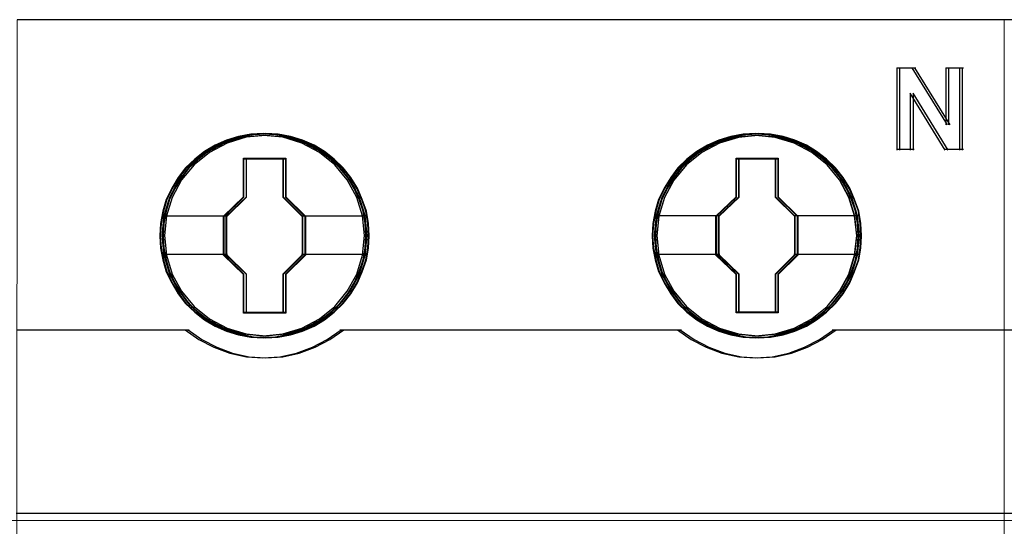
# Model space of a CAD drawing. Header units: centimetres. Extents: x -65222 to -44487, y -149615 to -110728.
# Tile 46 of 98: x -46129 to -46093, y -124427 to -124409. Entities that reach past the tile are written whole.
import ezdxf

# ---------------------------------------------------------------- set-up
doc = ezdxf.new("R2010")
doc.units = ezdxf.units.CM
doc.layers.add('ZRE Tablice', color=7, linetype='Continuous', lineweight=13)
doc.styles.add('CP_ATTR', font='arial.ttf')

# ---------------------------------------------------------------- blocks, each defined once
blk = doc.blocks.new('G$C0389C227')
at = {"layer": 'ZRE Tablice'}
for p, q in [((-0.1, 0), (-0.117, -81.539)), ((35.93, 0), (35.914, -81.539))]:
    blk.add_line(p, q, dxfattribs=at)
at = {"layer": 'ZRE Tablice', "lineweight": -3}
for p, q in [((35.83, 0), (-0.1, 0)), ((35.93, 0), (0, 0)), ((32.004, -1.756), (32.004, -4.762)), ((32.004, -1.756), (32.598, -1.756)), ((32.104, -1.756), (32.104, -4.762)), ((32.104, -1.756), (32.698, -1.756)), ((32.553, -1.756), (33.841, -3.836)), ((32.653, -1.756), (33.941, -3.836)), ((33.798, -1.756), (33.798, -3.836)), ((33.798, -1.756), (34.337, -1.756)), ((33.898, -1.756), (33.898, -3.836)), ((33.898, -1.756), (34.437, -1.756)), ((34.292, -1.756), (34.292, -4.762)), ((34.392, -1.756), (34.392, -4.762)), ((33.775, -4.762), (32.498, -2.679)), ((32.498, -2.679), (32.498, -4.762)), ((33.875, -4.762), (32.598, -2.679)), ((32.598, -2.679), (32.598, -4.762)), ((8.158, -4.291), (7.47, -4.506)), ((7.985, -4.264), (7.538, -4.391)), ((7.985, -4.264), (7.538, -4.391)), ((7.989, -4.285), (7.545, -4.411)), ((8.258, -4.291), (7.57, -4.506)), ((8.085, -4.264), (7.638, -4.391)), ((8.085, -4.264), (7.638, -4.391)), ((8.089, -4.285), (7.645, -4.411)), ((8.427, -4.181), (7.985, -4.264)), ((8.427, -4.181), (7.985, -4.264)), ((8.429, -4.202), (7.989, -4.285)), ((8.527, -4.181), (8.085, -4.264)), ((8.527, -4.181), (8.085, -4.264)), ((8.529, -4.202), (8.089, -4.285)), ((8.879, -4.225), (8.158, -4.291)), ((8.979, -4.225), (8.258, -4.291)), ((8.88, -4.153), (8.427, -4.181)), ((8.88, -4.153), (8.427, -4.181)), ((8.879, -4.175), (8.429, -4.202)), ((8.98, -4.153), (8.527, -4.181)), ((8.98, -4.153), (8.527, -4.181)), ((8.979, -4.175), (8.529, -4.202)), ((9.329, -4.202), (8.879, -4.175)), ((9.6, -4.291), (8.879, -4.225)), ((9.332, -4.181), (8.88, -4.153)), ((9.332, -4.181), (8.88, -4.153)), ((9.429, -4.202), (8.979, -4.175)), ((9.7, -4.291), (8.979, -4.225)), ((9.432, -4.181), (8.98, -4.153)), ((9.432, -4.181), (8.98, -4.153)), ((9.779, -4.285), (9.329, -4.202)), ((9.785, -4.264), (9.332, -4.181)), ((9.785, -4.264), (9.332, -4.181)), ((9.879, -4.285), (9.429, -4.202)), ((9.885, -4.264), (9.432, -4.181)), ((9.885, -4.264), (9.432, -4.181)), ((10.293, -4.506), (9.6, -4.291)), ((10.393, -4.506), (9.7, -4.291)), ((10.207, -4.411), (9.779, -4.285)), ((10.215, -4.391), (9.785, -4.264)), ((10.215, -4.391), (9.785, -4.264)), ((10.307, -4.411), (9.879, -4.285)), ((10.315, -4.391), (9.885, -4.264)), ((10.315, -4.391), (9.885, -4.264)), ((26.126, -4.291), (25.433, -4.506)), ((26.126, -4.298), (25.433, -4.507)), ((25.952, -4.264), (25.505, -4.391)), ((25.952, -4.264), (25.505, -4.391)), ((25.958, -4.285), (25.513, -4.411)), ((26.226, -4.291), (25.533, -4.506)), ((26.226, -4.298), (25.533, -4.507)), ((26.052, -4.264), (25.605, -4.391)), ((26.052, -4.264), (25.605, -4.391)), ((26.058, -4.285), (25.613, -4.411)), ((26.393, -4.181), (25.952, -4.264)), ((26.393, -4.181), (25.952, -4.264)), ((26.397, -4.202), (25.958, -4.285)), ((26.493, -4.181), (26.052, -4.264)), ((26.493, -4.181), (26.052, -4.264)), ((26.497, -4.202), (26.058, -4.285)), ((26.846, -4.225), (26.126, -4.291)), ((26.847, -4.231), (26.126, -4.298)), ((26.946, -4.225), (26.226, -4.291)), ((26.947, -4.231), (26.226, -4.298)), ((26.846, -4.153), (26.393, -4.181)), ((26.846, -4.153), (26.393, -4.181)), ((26.847, -4.175), (26.397, -4.202)), ((26.946, -4.153), (26.493, -4.181)), ((26.946, -4.153), (26.493, -4.181)), ((26.947, -4.175), (26.497, -4.202)), ((27.299, -4.181), (26.846, -4.153)), ((27.299, -4.181), (26.846, -4.153)), ((27.562, -4.291), (26.846, -4.225)), ((27.297, -4.202), (26.847, -4.175)), ((27.568, -4.298), (26.847, -4.231)), ((27.399, -4.181), (26.946, -4.153)), ((27.399, -4.181), (26.946, -4.153)), ((27.662, -4.291), (26.946, -4.225)), ((27.397, -4.202), (26.947, -4.175)), ((27.668, -4.298), (26.947, -4.231)), ((27.753, -4.285), (27.297, -4.202)), ((27.757, -4.264), (27.299, -4.181)), ((27.757, -4.264), (27.299, -4.181)), ((27.853, -4.285), (27.397, -4.202)), ((27.857, -4.264), (27.399, -4.181)), ((27.857, -4.264), (27.399, -4.181)), ((28.26, -4.506), (27.562, -4.291)), ((28.266, -4.507), (27.568, -4.298)), ((28.36, -4.506), (27.662, -4.291)), ((28.366, -4.507), (27.668, -4.298)), ((28.175, -4.411), (27.753, -4.285)), ((28.181, -4.391), (27.757, -4.264)), ((28.181, -4.391), (27.757, -4.264)), ((28.275, -4.411), (27.853, -4.285)), ((28.281, -4.391), (27.857, -4.264)), ((28.281, -4.391), (27.857, -4.264)), ((7.125, -4.573), (6.739, -4.816)), ((7.125, -4.573), (6.739, -4.816)), ((7.134, -4.592), (6.75, -4.833)), ((7.47, -4.506), (6.827, -4.843)), ((7.225, -4.573), (6.839, -4.816)), ((7.225, -4.573), (6.839, -4.816)), ((7.234, -4.592), (6.85, -4.833)), ((7.57, -4.506), (6.927, -4.843)), ((7.538, -4.391), (7.125, -4.573)), ((7.538, -4.391), (7.125, -4.573)), ((7.545, -4.411), (7.134, -4.592)), ((7.638, -4.391), (7.225, -4.573)), ((7.638, -4.391), (7.225, -4.573)), ((7.645, -4.411), (7.234, -4.592)), ((10.635, -4.592), (10.207, -4.411)), ((10.645, -4.573), (10.215, -4.391)), ((10.645, -4.573), (10.215, -4.391)), ((10.936, -4.843), (10.293, -4.506)), ((10.735, -4.592), (10.307, -4.411)), ((10.745, -4.573), (10.315, -4.391)), ((10.745, -4.573), (10.315, -4.391)), ((11.036, -4.843), (10.393, -4.506)), ((11.002, -4.833), (10.635, -4.592)), ((11.014, -4.816), (10.645, -4.573)), ((11.014, -4.816), (10.645, -4.573)), ((11.102, -4.833), (10.735, -4.592)), ((11.114, -4.816), (10.745, -4.573)), ((11.114, -4.816), (10.745, -4.573)), ((25.097, -4.573), (24.706, -4.816)), ((25.097, -4.573), (24.706, -4.816)), ((25.107, -4.592), (24.718, -4.833)), ((25.433, -4.506), (24.795, -4.843)), ((25.433, -4.507), (24.796, -4.844)), ((25.197, -4.573), (24.806, -4.816)), ((25.197, -4.573), (24.806, -4.816)), ((25.207, -4.592), (24.818, -4.833)), ((25.533, -4.506), (24.895, -4.843)), ((25.533, -4.507), (24.896, -4.844)), ((25.505, -4.391), (25.097, -4.573)), ((25.505, -4.391), (25.097, -4.573)), ((25.513, -4.411), (25.107, -4.592)), ((25.605, -4.391), (25.197, -4.573)), ((25.605, -4.391), (25.197, -4.573)), ((25.613, -4.411), (25.207, -4.592)), ((28.603, -4.592), (28.175, -4.411)), ((28.612, -4.573), (28.181, -4.391)), ((28.612, -4.573), (28.181, -4.391)), ((28.903, -4.843), (28.26, -4.506)), ((28.903, -4.844), (28.266, -4.507)), ((28.703, -4.592), (28.275, -4.411)), ((28.712, -4.573), (28.281, -4.391)), ((28.712, -4.573), (28.281, -4.391)), ((29.003, -4.843), (28.36, -4.506)), ((29.003, -4.844), (28.366, -4.507)), ((28.97, -4.833), (28.603, -4.592)), ((28.98, -4.816), (28.612, -4.573)), ((28.98, -4.816), (28.612, -4.573)), ((29.07, -4.833), (28.703, -4.592)), ((29.08, -4.816), (28.712, -4.573)), ((29.08, -4.816), (28.712, -4.573)), ((6.827, -4.843), (6.263, -5.296)), ((6.927, -4.843), (6.363, -5.296)), ((6.739, -4.816), (6.382, -5.092)), ((6.739, -4.816), (6.382, -5.092)), ((6.75, -4.833), (6.395, -5.108)), ((6.839, -4.816), (6.482, -5.092)), ((6.839, -4.816), (6.482, -5.092)), ((6.85, -4.833), (6.495, -5.108)), ((11.495, -5.296), (10.936, -4.843)), ((11.363, -5.108), (11.002, -4.833)), ((11.377, -5.092), (11.014, -4.816)), ((11.377, -5.092), (11.014, -4.816)), ((11.595, -5.296), (11.036, -4.843)), ((11.463, -5.108), (11.102, -4.833)), ((11.477, -5.092), (11.114, -4.816)), ((11.477, -5.092), (11.114, -4.816)), ((24.795, -4.843), (24.231, -5.296)), ((24.796, -4.844), (24.237, -5.297)), ((24.895, -4.843), (24.331, -5.296)), ((24.896, -4.844), (24.337, -5.297)), ((24.706, -4.816), (24.348, -5.092)), ((24.706, -4.816), (24.348, -5.092)), ((24.718, -4.833), (24.363, -5.108)), ((24.806, -4.816), (24.448, -5.092)), ((24.806, -4.816), (24.448, -5.092)), ((24.818, -4.833), (24.463, -5.108)), ((29.462, -5.296), (28.903, -4.843)), ((29.462, -5.297), (28.903, -4.844)), ((29.331, -5.108), (28.97, -4.833)), ((29.344, -5.092), (28.98, -4.816)), ((29.344, -5.092), (28.98, -4.816)), ((29.562, -5.296), (29.003, -4.843)), ((29.562, -5.297), (29.003, -4.844)), ((29.431, -5.108), (29.07, -4.833)), ((29.444, -5.092), (29.08, -4.816)), ((29.444, -5.092), (29.08, -4.816)), ((32.004, -4.719), (32.541, -4.719)), ((32.104, -4.719), (32.641, -4.719)), ((33.732, -4.719), (34.337, -4.719)), ((33.832, -4.719), (34.437, -4.719)), ((6.263, -5.296), (5.804, -5.848)), ((6.363, -5.296), (5.904, -5.848)), ((6.382, -5.092), (6.046, -5.412)), ((6.382, -5.092), (6.046, -5.412)), ((6.395, -5.108), (6.061, -5.426)), ((6.482, -5.092), (6.146, -5.412)), ((6.482, -5.092), (6.146, -5.412)), ((6.495, -5.108), (6.161, -5.426)), ((8.168, -5.054), (9.607, -5.054)), ((8.168, -6.47), (8.168, -5.054)), ((8.168, -5.054), (9.607, -5.054)), ((8.168, -6.47), (8.168, -5.054)), ((8.178, -5.074), (9.596, -5.074)), ((8.178, -6.48), (8.178, -5.074)), ((8.268, -5.054), (9.707, -5.054)), ((8.268, -6.47), (8.268, -5.054)), ((8.268, -5.054), (9.707, -5.054)), ((8.268, -6.47), (8.268, -5.054)), ((8.278, -5.074), (9.696, -5.074)), ((8.278, -6.48), (8.278, -5.074)), ((9.596, -5.074), (9.596, -6.48)), ((9.607, -5.054), (9.607, -6.47)), ((9.607, -5.054), (9.607, -6.47)), ((9.696, -5.074), (9.696, -6.48)), ((9.707, -5.054), (9.707, -6.47)), ((9.707, -5.054), (9.707, -6.47)), ((11.691, -5.426), (11.363, -5.108)), ((11.707, -5.412), (11.377, -5.092)), ((11.707, -5.412), (11.377, -5.092)), ((11.791, -5.426), (11.463, -5.108)), ((11.807, -5.412), (11.477, -5.092)), ((11.807, -5.412), (11.477, -5.092)), ((11.953, -5.848), (11.495, -5.296)), ((12.053, -5.848), (11.595, -5.296)), ((24.231, -5.296), (23.773, -5.848)), ((24.237, -5.297), (23.773, -5.854)), ((24.331, -5.296), (23.873, -5.848)), ((24.337, -5.297), (23.873, -5.854)), ((24.348, -5.092), (24.019, -5.412)), ((24.348, -5.092), (24.019, -5.412)), ((24.363, -5.108), (24.035, -5.426)), ((24.448, -5.092), (24.119, -5.412)), ((24.448, -5.092), (24.119, -5.412)), ((24.463, -5.108), (24.135, -5.426)), ((26.141, -5.054), (27.574, -5.054)), ((26.141, -6.47), (26.141, -5.054)), ((26.141, -5.054), (27.574, -5.054)), ((26.141, -6.47), (26.141, -5.054)), ((26.152, -5.074), (27.564, -5.074)), ((26.152, -6.479), (26.152, -5.074)), ((26.241, -5.054), (27.674, -5.054)), ((26.241, -6.47), (26.241, -5.054)), ((26.241, -5.054), (27.674, -5.054)), ((26.241, -6.47), (26.241, -5.054)), ((26.252, -5.074), (27.664, -5.074)), ((26.252, -6.479), (26.252, -5.074)), ((27.564, -5.074), (27.564, -6.479)), ((27.574, -5.054), (27.574, -6.47)), ((27.574, -5.054), (27.574, -6.47)), ((27.664, -5.074), (27.664, -6.479)), ((27.674, -5.054), (27.674, -6.47)), ((27.674, -5.054), (27.674, -6.47)), ((29.659, -5.426), (29.331, -5.108)), ((29.673, -5.412), (29.344, -5.092)), ((29.673, -5.412), (29.344, -5.092)), ((29.759, -5.426), (29.431, -5.108)), ((29.773, -5.412), (29.444, -5.092)), ((29.773, -5.412), (29.444, -5.092)), ((29.92, -5.848), (29.462, -5.296)), ((29.926, -5.854), (29.462, -5.297)), ((30.02, -5.848), (29.562, -5.296)), ((30.026, -5.854), (29.562, -5.297)), ((6.046, -5.412), (5.784, -5.759)), ((6.046, -5.412), (5.784, -5.759)), ((6.061, -5.426), (5.8, -5.772)), ((6.146, -5.412), (5.884, -5.759)), ((6.146, -5.412), (5.884, -5.759)), ((6.161, -5.426), (5.9, -5.772)), ((11.969, -5.772), (11.691, -5.426)), ((11.987, -5.759), (11.707, -5.412)), ((11.987, -5.759), (11.707, -5.412)), ((12.069, -5.772), (11.791, -5.426)), ((12.087, -5.759), (11.807, -5.412)), ((12.087, -5.759), (11.807, -5.412)), ((24.019, -5.412), (23.756, -5.754)), ((24.019, -5.412), (23.756, -5.754)), ((24.035, -5.426), (23.774, -5.766)), ((24.119, -5.412), (23.856, -5.754)), ((24.119, -5.412), (23.856, -5.754)), ((24.135, -5.426), (23.874, -5.766)), ((29.936, -5.766), (29.659, -5.426)), ((29.953, -5.754), (29.673, -5.412)), ((29.953, -5.754), (29.673, -5.412)), ((30.036, -5.766), (29.759, -5.426)), ((30.053, -5.754), (29.773, -5.412)), ((30.053, -5.754), (29.773, -5.412)), ((5.804, -5.848), (5.463, -6.483)), ((5.784, -5.759), (5.543, -6.146)), ((5.784, -5.759), (5.543, -6.146)), ((5.8, -5.772), (5.561, -6.156)), ((5.904, -5.848), (5.563, -6.483)), ((5.884, -5.759), (5.643, -6.146)), ((5.884, -5.759), (5.643, -6.146)), ((5.9, -5.772), (5.661, -6.156)), ((12.3, -6.483), (11.953, -5.848)), ((12.202, -6.156), (11.969, -5.772)), ((12.221, -6.146), (11.987, -5.759)), ((12.221, -6.146), (11.987, -5.759)), ((12.4, -6.483), (12.053, -5.848)), ((12.302, -6.156), (12.069, -5.772)), ((12.321, -6.146), (12.087, -5.759)), ((12.321, -6.146), (12.087, -5.759)), ((23.773, -5.854), (23.427, -6.483)), ((23.773, -5.848), (23.432, -6.483)), ((23.756, -5.754), (23.51, -6.146)), ((23.756, -5.754), (23.51, -6.146)), ((23.873, -5.854), (23.527, -6.483)), ((23.774, -5.766), (23.529, -6.156)), ((23.873, -5.848), (23.532, -6.483)), ((23.856, -5.754), (23.61, -6.146)), ((23.856, -5.754), (23.61, -6.146)), ((23.874, -5.766), (23.629, -6.156)), ((30.261, -6.483), (29.92, -5.848)), ((30.267, -6.483), (29.926, -5.854)), ((30.17, -6.156), (29.936, -5.766)), ((30.187, -6.146), (29.953, -5.754)), ((30.187, -6.146), (29.953, -5.754)), ((30.361, -6.483), (30.02, -5.848)), ((30.367, -6.483), (30.026, -5.854)), ((30.27, -6.156), (30.036, -5.766)), ((30.287, -6.146), (30.053, -5.754)), ((30.287, -6.146), (30.053, -5.754)), ((5.543, -6.146), (5.342, -6.56)), ((5.543, -6.146), (5.342, -6.56)), ((5.561, -6.156), (5.361, -6.567)), ((5.643, -6.146), (5.442, -6.56)), ((5.643, -6.146), (5.442, -6.56)), ((5.661, -6.156), (5.461, -6.567)), ((12.38, -6.567), (12.202, -6.156)), ((12.4, -6.56), (12.221, -6.146)), ((12.4, -6.56), (12.221, -6.146)), ((12.48, -6.567), (12.302, -6.156)), ((12.5, -6.56), (12.321, -6.146)), ((12.5, -6.56), (12.321, -6.146)), ((23.51, -6.146), (23.314, -6.56)), ((23.51, -6.146), (23.314, -6.56)), ((23.529, -6.156), (23.335, -6.567)), ((23.61, -6.146), (23.414, -6.56)), ((23.61, -6.146), (23.414, -6.56)), ((23.629, -6.156), (23.435, -6.567)), ((30.348, -6.567), (30.17, -6.156)), ((30.366, -6.56), (30.187, -6.146)), ((30.366, -6.56), (30.187, -6.146)), ((30.448, -6.567), (30.27, -6.156)), ((30.466, -6.56), (30.287, -6.146)), ((30.466, -6.56), (30.287, -6.146)), ((5.342, -6.56), (5.225, -6.985)), ((5.342, -6.56), (5.225, -6.985)), ((5.361, -6.567), (5.244, -6.99)), ((5.463, -6.483), (5.251, -7.162)), ((5.442, -6.56), (5.325, -6.985)), ((5.442, -6.56), (5.325, -6.985)), ((5.461, -6.567), (5.344, -6.99)), ((5.563, -6.483), (5.351, -7.162)), ((7.435, -7.172), (8.168, -6.47)), ((7.435, -7.172), (8.168, -6.47)), ((7.455, -7.177), (8.178, -6.48)), ((7.535, -7.172), (8.268, -6.47)), ((7.535, -7.172), (8.268, -6.47)), ((7.555, -7.177), (8.278, -6.48)), ((9.596, -6.48), (10.302, -7.177)), ((9.607, -6.47), (10.323, -7.172)), ((9.607, -6.47), (10.323, -7.172)), ((9.696, -6.48), (10.402, -7.177)), ((9.707, -6.47), (10.423, -7.172)), ((9.707, -6.47), (10.423, -7.172)), ((12.507, -7.162), (12.3, -6.483)), ((12.53, -6.99), (12.38, -6.567)), ((12.607, -7.162), (12.4, -6.483)), ((12.551, -6.985), (12.4, -6.56)), ((12.551, -6.985), (12.4, -6.56)), ((12.63, -6.99), (12.48, -6.567)), ((12.651, -6.985), (12.5, -6.56)), ((12.651, -6.985), (12.5, -6.56)), ((23.314, -6.56), (23.192, -6.985)), ((23.314, -6.56), (23.192, -6.985)), ((23.335, -6.567), (23.213, -6.99)), ((23.432, -6.483), (23.219, -7.162)), ((23.427, -6.483), (23.22, -7.168)), ((23.414, -6.56), (23.292, -6.985)), ((23.414, -6.56), (23.292, -6.985)), ((23.435, -6.567), (23.313, -6.99)), ((23.532, -6.483), (23.319, -7.162)), ((23.527, -6.483), (23.32, -7.168)), ((25.402, -7.166), (26.141, -6.47)), ((25.402, -7.166), (26.141, -6.47)), ((25.424, -7.171), (26.152, -6.479)), ((25.502, -7.166), (26.241, -6.47)), ((25.502, -7.166), (26.241, -6.47)), ((25.524, -7.171), (26.252, -6.479)), ((27.564, -6.479), (28.27, -7.171)), ((27.574, -6.47), (28.29, -7.166)), ((27.574, -6.47), (28.29, -7.166)), ((27.664, -6.479), (28.37, -7.171)), ((27.674, -6.47), (28.39, -7.166)), ((27.674, -6.47), (28.39, -7.166)), ((30.468, -7.162), (30.261, -6.483)), ((30.474, -7.168), (30.267, -6.483)), ((30.503, -6.99), (30.348, -6.567)), ((30.568, -7.162), (30.361, -6.483)), ((30.523, -6.985), (30.366, -6.56)), ((30.523, -6.985), (30.366, -6.56)), ((30.574, -7.168), (30.367, -6.483)), ((30.603, -6.99), (30.448, -6.567)), ((30.623, -6.985), (30.466, -6.56)), ((30.623, -6.985), (30.466, -6.56)), ((5.225, -6.985), (5.135, -7.437)), ((5.225, -6.985), (5.135, -7.437)), ((5.244, -6.99), (5.155, -7.44)), ((5.179, -7.156), (7.478, -7.156)), ((5.251, -7.162), (5.184, -7.879)), ((5.325, -6.985), (5.235, -7.437)), ((5.325, -6.985), (5.235, -7.437)), ((5.344, -6.99), (5.255, -7.44)), ((5.279, -7.156), (7.578, -7.156)), ((5.351, -7.162), (5.284, -7.879)), ((7.435, -8.587), (7.435, -7.172)), ((7.435, -8.587), (7.435, -7.172)), ((7.455, -8.582), (7.455, -7.177)), ((7.535, -8.587), (7.535, -7.172)), ((7.535, -8.587), (7.535, -7.172)), ((7.555, -8.582), (7.555, -7.177)), ((10.28, -7.156), (12.579, -7.156)), ((10.302, -7.177), (10.302, -8.582)), ((10.323, -7.172), (10.323, -8.587)), ((10.323, -7.172), (10.323, -8.587)), ((10.38, -7.156), (12.679, -7.156)), ((10.402, -7.177), (10.402, -8.582)), ((10.423, -7.172), (10.423, -8.587)), ((10.423, -7.172), (10.423, -8.587)), ((12.579, -7.879), (12.507, -7.162)), ((12.602, -7.44), (12.53, -6.99)), ((12.624, -7.437), (12.551, -6.985)), ((12.624, -7.437), (12.551, -6.985)), ((12.679, -7.879), (12.607, -7.162)), ((12.702, -7.44), (12.63, -6.99)), ((12.724, -7.437), (12.651, -6.985)), ((12.724, -7.437), (12.651, -6.985)), ((23.192, -6.985), (23.102, -7.437)), ((23.192, -6.985), (23.102, -7.437)), ((23.213, -6.99), (23.124, -7.44)), ((23.147, -7.149), (25.447, -7.149)), ((23.22, -7.168), (23.147, -7.885)), ((23.219, -7.162), (23.152, -7.879)), ((23.292, -6.985), (23.202, -7.437)), ((23.292, -6.985), (23.202, -7.437)), ((23.313, -6.99), (23.224, -7.44)), ((23.247, -7.149), (25.547, -7.149)), ((23.32, -7.168), (23.247, -7.885)), ((23.319, -7.162), (23.252, -7.879)), ((25.402, -8.587), (25.402, -7.166)), ((25.402, -8.587), (25.402, -7.166)), ((25.424, -8.581), (25.424, -7.171)), ((25.502, -8.587), (25.502, -7.166)), ((25.502, -8.587), (25.502, -7.166)), ((25.524, -8.581), (25.524, -7.171)), ((28.247, -7.149), (30.546, -7.149)), ((28.27, -7.171), (28.27, -8.581)), ((28.29, -7.166), (28.29, -8.587)), ((28.29, -7.166), (28.29, -8.587)), ((28.347, -7.149), (30.646, -7.149)), ((28.37, -7.171), (28.37, -8.581)), ((28.39, -7.166), (28.39, -8.587)), ((28.39, -7.166), (28.39, -8.587)), ((30.546, -7.879), (30.468, -7.162)), ((30.546, -7.885), (30.474, -7.168)), ((30.57, -7.44), (30.503, -6.99)), ((30.59, -7.437), (30.523, -6.985)), ((30.59, -7.437), (30.523, -6.985)), ((30.646, -7.879), (30.568, -7.162)), ((30.646, -7.885), (30.574, -7.168)), ((30.67, -7.44), (30.603, -6.99)), ((30.69, -7.437), (30.623, -6.985)), ((30.69, -7.437), (30.623, -6.985)), ((5.135, -7.437), (5.107, -7.884)), ((5.135, -7.437), (5.107, -7.884)), ((5.155, -7.44), (5.127, -7.884)), ((5.235, -7.437), (5.207, -7.884)), ((5.235, -7.437), (5.207, -7.884)), ((5.255, -7.44), (5.227, -7.884)), ((12.624, -7.884), (12.602, -7.44)), ((12.646, -7.884), (12.624, -7.437)), ((12.646, -7.884), (12.624, -7.437)), ((12.724, -7.884), (12.702, -7.44)), ((12.746, -7.884), (12.724, -7.437)), ((12.746, -7.884), (12.724, -7.437)), ((23.102, -7.437), (23.074, -7.884)), ((23.102, -7.437), (23.074, -7.884)), ((23.124, -7.44), (23.096, -7.884)), ((23.202, -7.437), (23.174, -7.884)), ((23.202, -7.437), (23.174, -7.884)), ((23.224, -7.44), (23.196, -7.884)), ((30.598, -7.884), (30.57, -7.44)), ((30.618, -7.884), (30.59, -7.437)), ((30.618, -7.884), (30.59, -7.437)), ((30.698, -7.884), (30.67, -7.44)), ((30.718, -7.884), (30.69, -7.437)), ((30.718, -7.884), (30.69, -7.437)), ((5.107, -7.884), (5.135, -8.332)), ((5.107, -7.884), (5.135, -8.332)), ((5.127, -7.884), (5.155, -8.329)), ((5.184, -7.879), (5.251, -8.591)), ((5.207, -7.884), (5.235, -8.332)), ((5.207, -7.884), (5.235, -8.332)), ((5.227, -7.884), (5.255, -8.329)), ((5.284, -7.879), (5.351, -8.591)), ((12.507, -8.591), (12.579, -7.879)), ((12.602, -8.329), (12.624, -7.884)), ((12.607, -8.591), (12.679, -7.879)), ((12.624, -8.332), (12.646, -7.884)), ((12.624, -8.332), (12.646, -7.884)), ((12.702, -8.329), (12.724, -7.884)), ((12.724, -8.332), (12.746, -7.884)), ((12.724, -8.332), (12.746, -7.884)), ((23.074, -7.884), (23.102, -8.332)), ((23.074, -7.884), (23.102, -8.332)), ((23.096, -7.884), (23.124, -8.329)), ((23.147, -7.885), (23.22, -8.597)), ((23.152, -7.879), (23.219, -8.591)), ((23.174, -7.884), (23.202, -8.332)), ((23.174, -7.884), (23.202, -8.332)), ((23.196, -7.884), (23.224, -8.329)), ((23.247, -7.885), (23.32, -8.597)), ((23.252, -7.879), (23.319, -8.591)), ((30.468, -8.591), (30.546, -7.879)), ((30.474, -8.597), (30.546, -7.885)), ((30.568, -8.591), (30.646, -7.879)), ((30.57, -8.329), (30.598, -7.884)), ((30.574, -8.597), (30.646, -7.885)), ((30.59, -8.332), (30.618, -7.884)), ((30.59, -8.332), (30.618, -7.884)), ((30.67, -8.329), (30.698, -7.884)), ((30.69, -8.332), (30.718, -7.884)), ((30.69, -8.332), (30.718, -7.884)), ((5.135, -8.332), (5.225, -8.768)), ((5.135, -8.332), (5.225, -8.768)), ((5.155, -8.329), (5.244, -8.762)), ((5.179, -8.559), (7.478, -8.559)), ((5.235, -8.332), (5.325, -8.768)), ((5.235, -8.332), (5.325, -8.768)), ((5.251, -8.591), (5.463, -9.281)), ((5.255, -8.329), (5.344, -8.762)), ((5.279, -8.559), (7.578, -8.559)), ((5.351, -8.591), (5.563, -9.281)), ((8.168, -9.3), (7.435, -8.587)), ((8.168, -9.3), (7.435, -8.587)), ((8.178, -9.29), (7.455, -8.582)), ((8.268, -9.3), (7.535, -8.587)), ((8.268, -9.3), (7.535, -8.587)), ((8.278, -9.29), (7.555, -8.582)), ((10.302, -8.582), (9.596, -9.29)), ((10.323, -8.587), (9.607, -9.3)), ((10.323, -8.587), (9.607, -9.3)), ((10.402, -8.582), (9.696, -9.29)), ((10.423, -8.587), (9.707, -9.3)), ((10.423, -8.587), (9.707, -9.3)), ((10.28, -8.559), (12.579, -8.559)), ((10.38, -8.559), (12.679, -8.559)), ((12.3, -9.281), (12.507, -8.591)), ((12.4, -9.281), (12.607, -8.591)), ((12.53, -8.762), (12.602, -8.329)), ((12.551, -8.768), (12.624, -8.332)), ((12.551, -8.768), (12.624, -8.332)), ((12.63, -8.762), (12.702, -8.329)), ((12.651, -8.768), (12.724, -8.332)), ((12.651, -8.768), (12.724, -8.332)), ((23.102, -8.332), (23.192, -8.768)), ((23.102, -8.332), (23.192, -8.768)), ((23.124, -8.329), (23.213, -8.762)), ((23.147, -8.559), (25.447, -8.559)), ((23.202, -8.332), (23.292, -8.768)), ((23.202, -8.332), (23.292, -8.768)), ((23.219, -8.591), (23.432, -9.281)), ((23.22, -8.597), (23.427, -9.281)), ((23.224, -8.329), (23.313, -8.762)), ((23.247, -8.559), (25.547, -8.559)), ((23.319, -8.591), (23.532, -9.281)), ((23.32, -8.597), (23.527, -9.281)), ((26.141, -9.3), (25.402, -8.587)), ((26.141, -9.3), (25.402, -8.587)), ((26.152, -9.289), (25.424, -8.581)), ((26.241, -9.3), (25.502, -8.587)), ((26.241, -9.3), (25.502, -8.587)), ((26.252, -9.289), (25.524, -8.581)), ((28.27, -8.581), (27.564, -9.289)), ((28.29, -8.587), (27.574, -9.3)), ((28.29, -8.587), (27.574, -9.3)), ((28.37, -8.581), (27.664, -9.289)), ((28.39, -8.587), (27.674, -9.3)), ((28.39, -8.587), (27.674, -9.3)), ((28.247, -8.559), (30.546, -8.559)), ((28.347, -8.559), (30.646, -8.559)), ((30.261, -9.281), (30.468, -8.591)), ((30.267, -9.281), (30.474, -8.597)), ((30.361, -9.281), (30.568, -8.591)), ((30.367, -9.281), (30.574, -8.597)), ((30.503, -8.762), (30.57, -8.329)), ((30.523, -8.768), (30.59, -8.332)), ((30.523, -8.768), (30.59, -8.332)), ((30.603, -8.762), (30.67, -8.329)), ((30.623, -8.768), (30.69, -8.332)), ((30.623, -8.768), (30.69, -8.332)), ((5.225, -8.768), (5.342, -9.198)), ((5.225, -8.768), (5.342, -9.198)), ((5.244, -8.762), (5.361, -9.19)), ((5.325, -8.768), (5.442, -9.198)), ((5.325, -8.768), (5.442, -9.198)), ((5.344, -8.762), (5.461, -9.19)), ((12.38, -9.19), (12.53, -8.762)), ((12.4, -9.198), (12.551, -8.768)), ((12.4, -9.198), (12.551, -8.768)), ((12.48, -9.19), (12.63, -8.762)), ((12.5, -9.198), (12.651, -8.768)), ((12.5, -9.198), (12.651, -8.768)), ((23.192, -8.768), (23.314, -9.193)), ((23.192, -8.768), (23.314, -9.193)), ((23.213, -8.762), (23.335, -9.185)), ((23.292, -8.768), (23.414, -9.193)), ((23.292, -8.768), (23.414, -9.193)), ((23.313, -8.762), (23.435, -9.185)), ((30.348, -9.185), (30.503, -8.762)), ((30.366, -9.193), (30.523, -8.768)), ((30.366, -9.193), (30.523, -8.768)), ((30.448, -9.185), (30.603, -8.762)), ((30.466, -9.193), (30.623, -8.768)), ((30.466, -9.193), (30.623, -8.768)), ((5.342, -9.198), (5.543, -9.607)), ((5.342, -9.198), (5.543, -9.607)), ((5.361, -9.19), (5.561, -9.597)), ((5.442, -9.198), (5.643, -9.607)), ((5.442, -9.198), (5.643, -9.607)), ((5.461, -9.19), (5.661, -9.597)), ((5.463, -9.281), (5.804, -9.905)), ((5.563, -9.281), (5.904, -9.905)), ((8.168, -10.704), (8.168, -9.3)), ((8.168, -10.704), (8.168, -9.3)), ((8.178, -10.684), (8.178, -9.29)), ((8.268, -10.704), (8.268, -9.3)), ((8.268, -10.704), (8.268, -9.3)), ((8.278, -10.684), (8.278, -9.29)), ((9.596, -9.29), (9.596, -10.684)), ((9.607, -9.3), (9.607, -10.704)), ((9.607, -9.3), (9.607, -10.704)), ((9.696, -9.29), (9.696, -10.684)), ((9.707, -9.3), (9.707, -10.704)), ((9.707, -9.3), (9.707, -10.704)), ((11.953, -9.905), (12.3, -9.281)), ((12.053, -9.905), (12.4, -9.281)), ((12.202, -9.597), (12.38, -9.19)), ((12.221, -9.607), (12.4, -9.198)), ((12.221, -9.607), (12.4, -9.198)), ((12.302, -9.597), (12.48, -9.19)), ((12.321, -9.607), (12.5, -9.198)), ((12.321, -9.607), (12.5, -9.198)), ((23.314, -9.193), (23.51, -9.607)), ((23.314, -9.193), (23.51, -9.607)), ((23.335, -9.185), (23.529, -9.597)), ((23.414, -9.193), (23.61, -9.607)), ((23.414, -9.193), (23.61, -9.607)), ((23.427, -9.281), (23.773, -9.911)), ((23.432, -9.281), (23.773, -9.905)), ((23.435, -9.185), (23.629, -9.597)), ((23.527, -9.281), (23.873, -9.911)), ((23.532, -9.281), (23.873, -9.905)), ((26.141, -10.699), (26.141, -9.3)), ((26.141, -10.699), (26.141, -9.3)), ((26.152, -10.677), (26.152, -9.289)), ((26.241, -10.699), (26.241, -9.3)), ((26.241, -10.699), (26.241, -9.3)), ((26.252, -10.677), (26.252, -9.289)), ((27.564, -9.289), (27.564, -10.677)), ((27.574, -9.3), (27.574, -10.699)), ((27.574, -9.3), (27.574, -10.699)), ((27.664, -9.289), (27.664, -10.677)), ((27.674, -9.3), (27.674, -10.699)), ((27.674, -9.3), (27.674, -10.699)), ((29.92, -9.905), (30.261, -9.281)), ((29.926, -9.911), (30.267, -9.281)), ((30.02, -9.905), (30.361, -9.281)), ((30.026, -9.911), (30.367, -9.281)), ((30.17, -9.597), (30.348, -9.185)), ((30.187, -9.607), (30.366, -9.193)), ((30.187, -9.607), (30.366, -9.193)), ((30.27, -9.597), (30.448, -9.185)), ((30.287, -9.607), (30.466, -9.193)), ((30.287, -9.607), (30.466, -9.193)), ((5.543, -9.607), (5.784, -9.998)), ((5.543, -9.607), (5.784, -9.998)), ((5.561, -9.597), (5.8, -9.986)), ((5.643, -9.607), (5.884, -9.998)), ((5.643, -9.607), (5.884, -9.998)), ((5.661, -9.597), (5.9, -9.986)), ((11.969, -9.986), (12.202, -9.597)), ((11.987, -9.998), (12.221, -9.607)), ((11.987, -9.998), (12.221, -9.607)), ((12.069, -9.986), (12.302, -9.597)), ((12.087, -9.998), (12.321, -9.607)), ((12.087, -9.998), (12.321, -9.607)), ((23.51, -9.607), (23.756, -9.998)), ((23.51, -9.607), (23.756, -9.998)), ((23.529, -9.597), (23.774, -9.986)), ((23.61, -9.607), (23.856, -9.998)), ((23.61, -9.607), (23.856, -9.998)), ((23.629, -9.597), (23.874, -9.986)), ((29.936, -9.986), (30.17, -9.597)), ((29.953, -9.998), (30.187, -9.607)), ((29.953, -9.998), (30.187, -9.607)), ((30.036, -9.986), (30.27, -9.597)), ((30.053, -9.998), (30.287, -9.607)), ((30.053, -9.998), (30.287, -9.607)), ((5.784, -9.998), (6.046, -10.357)), ((5.784, -9.998), (6.046, -10.357)), ((5.8, -9.986), (6.061, -10.343)), ((5.804, -9.905), (6.263, -10.463)), ((5.884, -9.998), (6.146, -10.357)), ((5.884, -9.998), (6.146, -10.357)), ((5.9, -9.986), (6.161, -10.343)), ((5.904, -9.905), (6.363, -10.463)), ((11.495, -10.463), (11.953, -9.905)), ((11.595, -10.463), (12.053, -9.905)), ((11.691, -10.343), (11.969, -9.986)), ((11.707, -10.357), (11.987, -9.998)), ((11.707, -10.357), (11.987, -9.998)), ((11.791, -10.343), (12.069, -9.986)), ((11.807, -10.357), (12.087, -9.998)), ((11.807, -10.357), (12.087, -9.998)), ((23.756, -9.998), (24.019, -10.357)), ((23.756, -9.998), (24.019, -10.357)), ((23.773, -9.905), (24.231, -10.463)), ((23.773, -9.911), (24.237, -10.462)), ((23.774, -9.986), (24.035, -10.343)), ((23.856, -9.998), (24.119, -10.357)), ((23.856, -9.998), (24.119, -10.357)), ((23.873, -9.905), (24.331, -10.463)), ((23.873, -9.911), (24.337, -10.462)), ((23.874, -9.986), (24.135, -10.343)), ((29.462, -10.463), (29.92, -9.905)), ((29.462, -10.462), (29.926, -9.911)), ((29.562, -10.463), (30.02, -9.905)), ((29.562, -10.462), (30.026, -9.911)), ((29.659, -10.343), (29.936, -9.986)), ((29.673, -10.357), (29.953, -9.998)), ((29.673, -10.357), (29.953, -9.998)), ((29.759, -10.343), (30.036, -9.986)), ((29.773, -10.357), (30.053, -9.998)), ((29.773, -10.357), (30.053, -9.998)), ((6.046, -10.357), (6.382, -10.672)), ((6.046, -10.357), (6.382, -10.672)), ((6.061, -10.343), (6.395, -10.656)), ((6.146, -10.357), (6.482, -10.672)), ((6.146, -10.357), (6.482, -10.672)), ((6.161, -10.343), (6.495, -10.656)), ((11.363, -10.656), (11.691, -10.343)), ((11.377, -10.672), (11.707, -10.357)), ((11.377, -10.672), (11.707, -10.357)), ((11.463, -10.656), (11.791, -10.343)), ((11.477, -10.672), (11.807, -10.357)), ((11.477, -10.672), (11.807, -10.357)), ((24.019, -10.357), (24.348, -10.672)), ((24.019, -10.357), (24.348, -10.672)), ((24.035, -10.343), (24.363, -10.656)), ((24.119, -10.357), (24.448, -10.672)), ((24.119, -10.357), (24.448, -10.672)), ((24.135, -10.343), (24.463, -10.656)), ((29.331, -10.656), (29.659, -10.343)), ((29.344, -10.672), (29.673, -10.357)), ((29.344, -10.672), (29.673, -10.357)), ((29.431, -10.656), (29.759, -10.343)), ((29.444, -10.672), (29.773, -10.357)), ((29.444, -10.672), (29.773, -10.357)), ((6.263, -10.463), (6.827, -10.915)), ((6.363, -10.463), (6.927, -10.915)), ((6.382, -10.672), (6.739, -10.948)), ((6.382, -10.672), (6.739, -10.948)), ((6.395, -10.656), (6.75, -10.93)), ((6.482, -10.672), (6.839, -10.948)), ((6.482, -10.672), (6.839, -10.948)), ((6.495, -10.656), (6.85, -10.93)), ((9.607, -10.704), (8.168, -10.704)), ((9.607, -10.704), (8.168, -10.704)), ((9.596, -10.684), (8.178, -10.684)), ((9.707, -10.704), (8.268, -10.704)), ((9.707, -10.704), (8.268, -10.704)), ((9.696, -10.684), (8.278, -10.684)), ((10.936, -10.915), (11.495, -10.463)), ((11.002, -10.93), (11.363, -10.656)), ((11.014, -10.948), (11.377, -10.672)), ((11.014, -10.948), (11.377, -10.672)), ((11.036, -10.915), (11.595, -10.463)), ((11.102, -10.93), (11.463, -10.656)), ((11.114, -10.948), (11.477, -10.672)), ((11.114, -10.948), (11.477, -10.672)), ((24.231, -10.463), (24.795, -10.915)), ((24.237, -10.462), (24.796, -10.915)), ((24.331, -10.463), (24.895, -10.915)), ((24.337, -10.462), (24.896, -10.915)), ((24.348, -10.672), (24.706, -10.948)), ((24.348, -10.672), (24.706, -10.948)), ((24.363, -10.656), (24.718, -10.93)), ((24.448, -10.672), (24.806, -10.948)), ((24.448, -10.672), (24.806, -10.948)), ((24.463, -10.656), (24.818, -10.93)), ((27.574, -10.699), (26.141, -10.699)), ((27.574, -10.699), (26.141, -10.699)), ((27.564, -10.677), (26.152, -10.677)), ((27.674, -10.699), (26.241, -10.699)), ((27.674, -10.699), (26.241, -10.699)), ((27.664, -10.677), (26.252, -10.677)), ((28.903, -10.915), (29.462, -10.462)), ((28.903, -10.915), (29.462, -10.463)), ((28.97, -10.93), (29.331, -10.656)), ((28.98, -10.948), (29.344, -10.672)), ((28.98, -10.948), (29.344, -10.672)), ((29.003, -10.915), (29.562, -10.462)), ((29.003, -10.915), (29.562, -10.463)), ((29.07, -10.93), (29.431, -10.656)), ((29.08, -10.948), (29.444, -10.672)), ((29.08, -10.948), (29.444, -10.672)), ((6.739, -10.948), (7.125, -11.18)), ((6.739, -10.948), (7.125, -11.18)), ((6.75, -10.93), (7.134, -11.161)), ((6.827, -10.915), (7.47, -11.252)), ((6.839, -10.948), (7.225, -11.18)), ((6.839, -10.948), (7.225, -11.18)), ((6.85, -10.93), (7.234, -11.161)), ((6.927, -10.915), (7.57, -11.252)), ((10.293, -11.252), (10.936, -10.915)), ((10.393, -11.252), (11.036, -10.915)), ((10.635, -11.161), (11.002, -10.93)), ((10.645, -11.18), (11.014, -10.948)), ((10.645, -11.18), (11.014, -10.948)), ((10.735, -11.161), (11.102, -10.93)), ((10.745, -11.18), (11.114, -10.948)), ((10.745, -11.18), (11.114, -10.948)), ((24.706, -10.948), (25.097, -11.18)), ((24.706, -10.948), (25.097, -11.18)), ((24.718, -10.93), (25.107, -11.161)), ((24.795, -10.915), (25.433, -11.252)), ((24.796, -10.915), (25.433, -11.252)), ((24.806, -10.948), (25.197, -11.18)), ((24.806, -10.948), (25.197, -11.18)), ((24.818, -10.93), (25.207, -11.161)), ((24.895, -10.915), (25.533, -11.252)), ((24.896, -10.915), (25.533, -11.252)), ((28.26, -11.252), (28.903, -10.915)), ((28.266, -11.252), (28.903, -10.915)), ((28.36, -11.252), (29.003, -10.915)), ((28.366, -11.252), (29.003, -10.915)), ((28.603, -11.161), (28.97, -10.93)), ((28.612, -11.18), (28.98, -10.948)), ((28.612, -11.18), (28.98, -10.948)), ((28.703, -11.161), (29.07, -10.93)), ((28.712, -11.18), (29.08, -10.948)), ((28.712, -11.18), (29.08, -10.948)), ((-0.122, -11.314), (6.083, -11.314)), ((-0.022, -11.314), (6.183, -11.314)), ((6.04, -11.314), (6.539, -11.669)), ((6.14, -11.314), (6.639, -11.669)), ((7.125, -11.18), (7.538, -11.362)), ((7.125, -11.18), (7.538, -11.362)), ((7.134, -11.161), (7.545, -11.342)), ((7.225, -11.18), (7.638, -11.362)), ((7.225, -11.18), (7.638, -11.362)), ((7.234, -11.161), (7.645, -11.342)), ((7.47, -11.252), (8.158, -11.462)), ((7.538, -11.362), (7.985, -11.5)), ((7.538, -11.362), (7.985, -11.5)), ((7.545, -11.342), (7.989, -11.479)), ((7.57, -11.252), (8.258, -11.462)), ((7.638, -11.362), (8.085, -11.5)), ((7.638, -11.362), (8.085, -11.5)), ((7.645, -11.342), (8.089, -11.479)), ((7.989, -11.479), (8.429, -11.567)), ((8.089, -11.479), (8.529, -11.567)), ((8.158, -11.462), (8.879, -11.534)), ((8.258, -11.462), (8.979, -11.534)), ((8.879, -11.534), (9.6, -11.462)), ((8.979, -11.534), (9.7, -11.462)), ((9.329, -11.567), (9.779, -11.479)), ((9.429, -11.567), (9.879, -11.479)), ((9.6, -11.462), (10.293, -11.252)), ((9.7, -11.462), (10.393, -11.252)), ((9.779, -11.479), (10.207, -11.342)), ((9.785, -11.5), (10.215, -11.362)), ((9.785, -11.5), (10.215, -11.362)), ((9.879, -11.479), (10.307, -11.342)), ((9.885, -11.5), (10.315, -11.362)), ((9.885, -11.5), (10.315, -11.362)), ((10.207, -11.342), (10.635, -11.161)), ((10.215, -11.362), (10.645, -11.18)), ((10.215, -11.362), (10.645, -11.18)), ((10.307, -11.342), (10.735, -11.161)), ((10.315, -11.362), (10.745, -11.18)), ((10.315, -11.362), (10.745, -11.18)), ((11.219, -11.669), (11.723, -11.314)), ((11.319, -11.669), (11.823, -11.314)), ((11.68, -11.314), (24.045, -11.314)), ((11.78, -11.314), (24.145, -11.314)), ((24.002, -11.314), (24.506, -11.669)), ((24.102, -11.314), (24.606, -11.669)), ((25.097, -11.18), (25.505, -11.362)), ((25.097, -11.18), (25.505, -11.362)), ((25.107, -11.161), (25.513, -11.342)), ((25.197, -11.18), (25.605, -11.362)), ((25.197, -11.18), (25.605, -11.362)), ((25.207, -11.161), (25.613, -11.342)), ((25.433, -11.252), (26.126, -11.467)), ((25.433, -11.252), (26.126, -11.462)), ((25.505, -11.362), (25.952, -11.5)), ((25.505, -11.362), (25.952, -11.5)), ((25.513, -11.342), (25.958, -11.479)), ((25.533, -11.252), (26.226, -11.467)), ((25.533, -11.252), (26.226, -11.462)), ((25.605, -11.362), (26.052, -11.5)), ((25.605, -11.362), (26.052, -11.5)), ((25.613, -11.342), (26.058, -11.479)), ((25.958, -11.479), (26.397, -11.567)), ((26.058, -11.479), (26.497, -11.567)), ((26.126, -11.462), (26.846, -11.534)), ((26.126, -11.467), (26.847, -11.539)), ((26.226, -11.462), (26.946, -11.534)), ((26.226, -11.467), (26.947, -11.539)), ((26.846, -11.534), (27.562, -11.462)), ((26.847, -11.539), (27.568, -11.467)), ((26.946, -11.534), (27.662, -11.462)), ((26.947, -11.539), (27.668, -11.467)), ((27.297, -11.567), (27.753, -11.479)), ((27.397, -11.567), (27.853, -11.479)), ((27.562, -11.462), (28.26, -11.252)), ((27.568, -11.467), (28.266, -11.252)), ((27.662, -11.462), (28.36, -11.252)), ((27.668, -11.467), (28.366, -11.252)), ((27.753, -11.479), (28.175, -11.342)), ((27.757, -11.5), (28.181, -11.362)), ((27.757, -11.5), (28.181, -11.362)), ((27.853, -11.479), (28.275, -11.342)), ((27.857, -11.5), (28.281, -11.362)), ((27.857, -11.5), (28.281, -11.362)), ((28.175, -11.342), (28.603, -11.161)), ((28.181, -11.362), (28.612, -11.18)), ((28.181, -11.362), (28.612, -11.18)), ((28.275, -11.342), (28.703, -11.161)), ((28.281, -11.362), (28.712, -11.18)), ((28.281, -11.362), (28.712, -11.18)), ((29.186, -11.669), (29.69, -11.314)), ((29.286, -11.669), (29.79, -11.314)), ((29.647, -11.314), (35.828, -11.314)), ((29.747, -11.314), (35.928, -11.314)), ((6.539, -11.669), (7.087, -11.956)), ((6.639, -11.669), (7.187, -11.956)), ((7.985, -11.5), (8.427, -11.588)), ((7.985, -11.5), (8.427, -11.588)), ((8.085, -11.5), (8.527, -11.588)), ((8.085, -11.5), (8.527, -11.588)), ((8.427, -11.588), (8.88, -11.61)), ((8.427, -11.588), (8.88, -11.61)), ((8.429, -11.567), (8.879, -11.589)), ((8.527, -11.588), (8.98, -11.61)), ((8.527, -11.588), (8.98, -11.61)), ((8.529, -11.567), (8.979, -11.589)), ((8.879, -11.589), (9.329, -11.567)), ((8.88, -11.61), (9.332, -11.588)), ((8.88, -11.61), (9.332, -11.588)), ((8.979, -11.589), (9.429, -11.567)), ((8.98, -11.61), (9.432, -11.588)), ((8.98, -11.61), (9.432, -11.588)), ((9.332, -11.588), (9.785, -11.5)), ((9.332, -11.588), (9.785, -11.5)), ((9.432, -11.588), (9.885, -11.5)), ((9.432, -11.588), (9.885, -11.5)), ((10.676, -11.956), (11.219, -11.669)), ((10.776, -11.956), (11.319, -11.669)), ((24.506, -11.669), (25.049, -11.956)), ((24.606, -11.669), (25.149, -11.956)), ((25.952, -11.5), (26.393, -11.588)), ((25.952, -11.5), (26.393, -11.588)), ((26.052, -11.5), (26.493, -11.588)), ((26.052, -11.5), (26.493, -11.588)), ((26.393, -11.588), (26.846, -11.61)), ((26.393, -11.588), (26.846, -11.61)), ((26.397, -11.567), (26.847, -11.589)), ((26.493, -11.588), (26.946, -11.61)), ((26.493, -11.588), (26.946, -11.61)), ((26.497, -11.567), (26.947, -11.589)), ((26.846, -11.61), (27.299, -11.588)), ((26.846, -11.61), (27.299, -11.588)), ((26.847, -11.589), (27.297, -11.567)), ((26.946, -11.61), (27.399, -11.588)), ((26.946, -11.61), (27.399, -11.588)), ((26.947, -11.589), (27.397, -11.567)), ((27.299, -11.588), (27.757, -11.5)), ((27.299, -11.588), (27.757, -11.5)), ((27.399, -11.588), (27.857, -11.5)), ((27.399, -11.588), (27.857, -11.5)), ((28.643, -11.956), (29.186, -11.669)), ((28.743, -11.956), (29.286, -11.669)), ((7.087, -11.956), (7.664, -12.173)), ((7.187, -11.956), (7.764, -12.173)), ((7.664, -12.173), (8.269, -12.299)), ((7.764, -12.173), (8.369, -12.299)), ((9.495, -12.299), (10.099, -12.173)), ((9.595, -12.299), (10.199, -12.173)), ((10.099, -12.173), (10.676, -11.956)), ((10.199, -12.173), (10.776, -11.956)), ((25.049, -11.956), (25.625, -12.173)), ((25.149, -11.956), (25.725, -12.173)), ((25.625, -12.173), (26.236, -12.299)), ((25.725, -12.173), (26.336, -12.299)), ((27.462, -12.299), (28.066, -12.173)), ((27.562, -12.299), (28.166, -12.173)), ((28.066, -12.173), (28.643, -11.956)), ((28.166, -12.173), (28.743, -11.956)), ((8.269, -12.299), (8.873, -12.345)), ((8.369, -12.299), (8.973, -12.345)), ((8.873, -12.345), (9.495, -12.299)), ((8.973, -12.345), (9.595, -12.299)), ((26.236, -12.299), (26.84, -12.345)), ((26.336, -12.299), (26.94, -12.345)), ((26.84, -12.345), (27.462, -12.299)), ((26.94, -12.345), (27.562, -12.299)), ((-0.128, -18.006), (35.826, -18.006)), ((0.894, -18.023), (-0.113, -18.023)), ((-0.028, -18.006), (35.926, -18.006)), ((0.994, -18.023), (-0.013, -18.023))]:
    blk.add_line(p, q, dxfattribs=at)
blk = doc.blocks.new('G$C99D3220B')
at = {"color": 1}
blk.add_line((-108.001, 309.545), (107.999, 309.545), dxfattribs=at)
at = {"color": 1, "style": 'CP_ATTR', "flags": 9}
for tag, p in [('EL-STATUS', (-155.024, -0.019)), ('FUNCTION', (-155.024, -0.019)), ('ARTICLE-2', (-155.024, -0.018)), ('ARTICLE-1', (-155.024, -0.018)), ('WEIGHT', (-155.024, -0.018)), ('CURRENT', (-155.024, -0.018)), ('LINK', (-155.024, -0.018)), ('OTHER', (-155.024, -0.018)), ('CHARACTER', (-155.024, -0.018)), ('POWER', (-155.024, -0.018)), ('VOLTAGE', (-155.024, -0.018)), ('PRODUCER', (-155.024, -0.018)), ('ORDER-NO', (-155.024, -0.018)), ('PRODUCT-TYPE', (-155.024, -0.018)), ('ARTICLE', (-155.024, -0.018)), ('GROUP', (-155.024, -0.018)), ('NUMBER', (-155.024, -0.018)), ('NAME', (-155.024, -0.018)), ('IP', (-155.023, -0.018))]:
    blk.add_attdef(tag, p, '', height=0.00005, dxfattribs=at)

msp = doc.modelspace()

# ---------------------------------------------------------------- block references
at = {"layer": 'ZRE Tablice', "color": 1}
msp.add_blockref('G$C99D3220B', (-46109.883, -124736.67), dxfattribs=at)
at = {"layer": 'ZRE Tablice'}
for p in [(-46128.907, -124408.855), (-46092.877, -124408.855)]:
    msp.add_blockref('G$C0389C227', p, dxfattribs=at)

doc.saveas('drawing.dxf')
